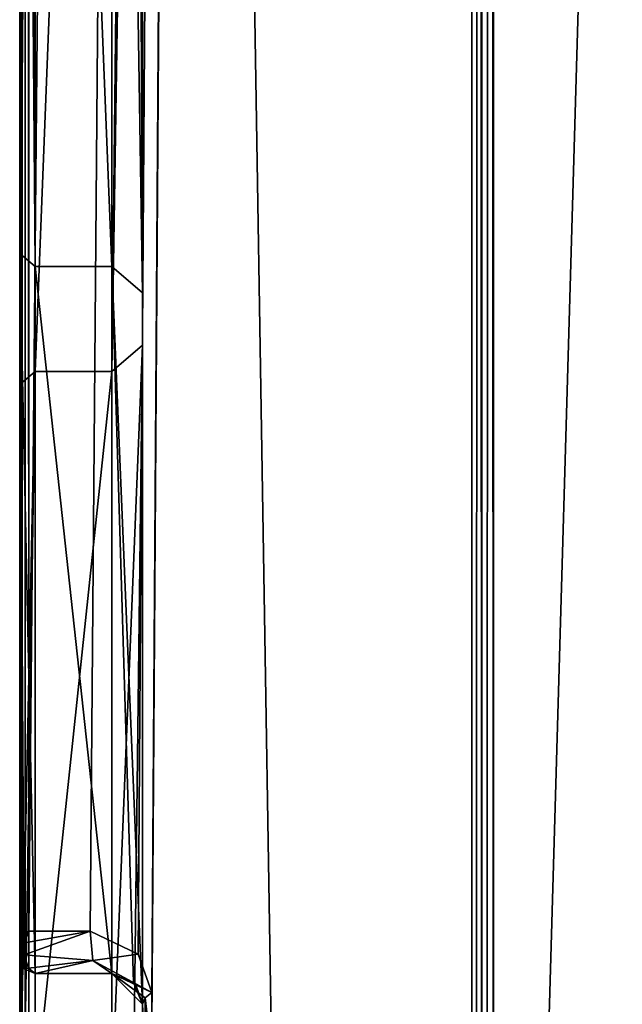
# Model space of a CAD drawing. Header units: millimetres. Extents: x -196 to 15, y -14 to 691.
# Tile 165 of 256: x -28.8 to -26.84, y 50 to 53.2. Entities that reach past the tile are written whole.
import ezdxf

# ---------------------------------------------------------------- set-up
doc = ezdxf.new("R2010")
doc.units = ezdxf.units.MM
doc.header["$LTSCALE"] = 65.185185
for name, color, linetype in [('1158', 7, 'CONTINUOUS'), ('1159', 7, 'CONTINUOUS'), ('1160', 7, 'CONTINUOUS'), ('1161', 7, 'CONTINUOUS'), ('1170', 7, 'CONTINUOUS'), ('1171', 7, 'CONTINUOUS'), ('1178', 7, 'CONTINUOUS'), ('1705', 7, 'CONTINUOUS'), ('1710', 7, 'CONTINUOUS'), ('1711', 7, 'CONTINUOUS'), ('1712', 7, 'CONTINUOUS'), ('1713', 7, 'CONTINUOUS'), ('1714', 7, 'CONTINUOUS'), ('1715', 7, 'CONTINUOUS'), ('1716', 7, 'CONTINUOUS'), ('1717', 7, 'CONTINUOUS'), ('1718', 7, 'CONTINUOUS'), ('1719', 7, 'CONTINUOUS'), ('1726', 7, 'CONTINUOUS'), ('1727', 7, 'CONTINUOUS'), ('1728', 7, 'CONTINUOUS'), ('941', 7, 'CONTINUOUS'), ('942', 7, 'CONTINUOUS'), ('947', 7, 'CONTINUOUS'), ('956', 7, 'CONTINUOUS')]:
    doc.layers.add(name, color=color, linetype=linetype)

msp = doc.modelspace()

# ---------------------------------------------------------------- linework, layer by layer
at = {"layer": '1158', "color": 254, "linetype": 'Continuous', "true_color": 0xf7f3d2}
for points in [[(-27.3293, 98.115, -198.7406), (-27.2968, 98.1051, -198.7599), (-27.3293, 9.4525, -153.5648), (-27.3293, 98.115, -198.7406)], [(-27.2968, 98.1051, -198.7599), (-27.2968, 9.4427, -153.5841), (-27.3293, 9.4525, -153.5648), (-27.2968, 98.1051, -198.7599)], [(-27.2968, 98.1051, -198.7599), (-27.2586, 98.1017, -198.7667), (-27.2968, 9.4427, -153.5841), (-27.2968, 98.1051, -198.7599)], [(-27.2586, 98.1017, -198.7667), (-27.2586, 9.4392, -153.5909), (-27.2968, 9.4427, -153.5841), (-27.2586, 98.1017, -198.7667)]]:
    msp.add_3dface(points, dxfattribs=at)
at = {"layer": '1159', "color": 254, "linetype": 'Continuous', "true_color": 0xf7f3d2}
for points in [[(-27.3293, 98.115, -198.7406), (-27.3293, 9.4525, -153.5648), (-28.7707, 98.7694, -197.4563), (-27.3293, 98.115, -198.7406)], [(-27.3293, 9.4525, -153.5648), (-28.7707, 10.1069, -152.2805), (-28.7707, 98.7694, -197.4563), (-27.3293, 9.4525, -153.5648)]]:
    msp.add_3dface(points, dxfattribs=at)
at = {"layer": '1160', "color": 254, "linetype": 'Continuous', "true_color": 0xf7f3d2}
for points in [[(-28.7924, 98.7841, -197.4274), (-28.8, 10.139, -152.2175), (-28.8, 98.8015, -197.3933), (-28.7924, 98.7841, -197.4274)], [(-28.7924, 10.1216, -152.2516), (-28.8, 10.139, -152.2175), (-28.7924, 98.7841, -197.4274), (-28.7924, 10.1216, -152.2516)], [(-28.7707, 98.7694, -197.4563), (-28.7924, 10.1216, -152.2516), (-28.7924, 98.7841, -197.4274), (-28.7707, 98.7694, -197.4563)], [(-28.7707, 98.7694, -197.4563), (-28.7707, 10.1069, -152.2805), (-28.7924, 10.1216, -152.2516), (-28.7707, 98.7694, -197.4563)]]:
    msp.add_3dface(points, dxfattribs=at)
at = {"layer": '1161', "color": 7, "linetype": 'Continuous', "true_color": 0xe0f2ff}
for points in [[(-28.8, 98.8015, -197.3933), (-28.8, 10.139, -152.2175), (-28.8, 172.005, -200.564), (-28.8, 98.8015, -197.3933)], [(-28.8, 10.139, -152.2175), (-28.8, 2.1825, -144.8626), (-28.8, 172.005, -200.564), (-28.8, 10.139, -152.2175)], [(-28.8, 172.005, -200.564), (-28.8, 2.1825, -144.8626), (-28.8, 58.4135, -142.6862), (-28.8, 172.005, -200.564)], [(-28.8, 2.1825, -144.8626), (-28.8, -0.7586, -134.4343), (-28.8, 58.4135, -142.6862), (-28.8, 2.1825, -144.8626)], [(-28.8, 58.4135, -142.6862), (-28.8, -0.7586, -134.4343), (-28.8, 52.0151, -136.7716), (-28.8, 58.4135, -142.6862)], [(-28.8, 52.0151, -136.7716), (-28.8, -0.7586, -134.4343), (-28.8, 49.65, -128.3856), (-28.8, 52.0151, -136.7716)]]:
    msp.add_3dface(points, dxfattribs=at)
at = {"layer": '1170', "color": 254, "linetype": 'Continuous', "true_color": 0xf7f3d2}
for points in [[(-27.3293, 202.0273, -101.4093), (-28.7707, 201.2635, -102.6317), (-28.7707, 50.2375, -8.2601), (-27.3293, 202.0273, -101.4093)], [(-28.5707, 50.2375, -8.0243), (-27.3293, 202.0273, -101.4093), (-28.7707, 50.2375, -8.2601), (-28.5707, 50.2375, -8.0243)], [(-28.4149, 50.1629, -7.794), (-27.3293, 202.0273, -101.4093), (-28.5707, 50.2375, -8.0243), (-28.4149, 50.1629, -7.794)], [(-28.3707, 50.0375, -7.6635), (-27.3293, 202.0273, -101.4093), (-28.4149, 50.1629, -7.794), (-28.3707, 50.0375, -7.6635)], [(-27.3293, 202.0273, -101.4093), (-28.3707, 49.8375, -7.5385), (-27.3293, 43.6619, -2.4516), (-27.3293, 202.0273, -101.4093)], [(-28.3707, 49.8375, -7.5385), (-27.3293, 202.0273, -101.4093), (-28.3707, 50.0375, -7.6635), (-28.3707, 49.8375, -7.5385)]]:
    msp.add_3dface(points, dxfattribs=at)
at = {"layer": '1171', "color": 254, "linetype": 'Continuous', "true_color": 0xf7f3d2}
for points in [[(-28.7707, 50.2375, -8.2601), (-28.7707, 201.2635, -102.6317), (-28.7924, 201.2463, -102.6592), (-28.7707, 50.2375, -8.2601)], [(-28.7924, 201.2463, -102.6592), (-28.8, 201.226, -102.6917), (-28.7924, 50.2096, -8.2811), (-28.7924, 201.2463, -102.6592)], [(-28.7707, 50.2375, -8.2601), (-28.7924, 201.2463, -102.6592), (-28.7924, 50.2096, -8.2811), (-28.7707, 50.2375, -8.2601)], [(-28.8, 201.226, -102.6917), (-28.8, 50.1805, -8.3079), (-28.7924, 50.2096, -8.2811), (-28.8, 201.226, -102.6917)]]:
    msp.add_3dface(points, dxfattribs=at)
at = {"layer": '1178', "color": 7, "linetype": 'Continuous', "true_color": 0xe0f2ff}
for points in [[(-22.7, 43.6774, -2.4267), (-22.7, 202.0429, -101.3845), (-27.2586, 43.6774, -2.4267), (-22.7, 43.6774, -2.4267)], [(-22.7, 202.0429, -101.3845), (-27.2586, 202.0429, -101.3845), (-27.2586, 43.6774, -2.4267), (-22.7, 202.0429, -101.3845)]]:
    msp.add_3dface(points, dxfattribs=at)
at = {"layer": '1705', "color": 254, "linetype": 'Continuous', "true_color": 0xf7f3d2}
for points in [[(-27.3293, 202.0273, -101.4093), (-27.2968, 43.6734, -2.4332), (-27.2968, 202.0388, -101.3909), (-27.3293, 202.0273, -101.4093)], [(-27.2586, 43.6774, -2.4267), (-27.2586, 202.0429, -101.3845), (-27.2968, 202.0388, -101.3909), (-27.2586, 43.6774, -2.4267)], [(-27.2968, 43.6734, -2.4332), (-27.2586, 43.6774, -2.4267), (-27.2968, 202.0388, -101.3909), (-27.2968, 43.6734, -2.4332)], [(-27.3293, 202.0273, -101.4093), (-27.3293, 43.6619, -2.4516), (-27.2968, 43.6734, -2.4332), (-27.3293, 202.0273, -101.4093)]]:
    msp.add_3dface(points, dxfattribs=at)
at = {"layer": '1710', "color": 254, "linetype": 'Continuous', "true_color": 0xf7f3d2}
for points in [[(-28.7707, 50.2375, -8.2601), (-28.7924, 50.2096, -8.2811), (-28.7843, 50.1991, -8.265), (-28.7707, 50.2375, -8.2601)], [(-28.7924, 50.2096, -8.2811), (-28.8, 50.1805, -8.3079), (-28.7851, 50.1609, -8.2781), (-28.7924, 50.2096, -8.2811)], [(-28.7851, 50.1609, -8.2781), (-28.8, 50.1805, -8.3079), (-28.7956, 50.1692, -8.2908), (-28.7851, 50.1609, -8.2781)], [(-28.7924, 50.2096, -8.2811), (-28.7851, 50.1609, -8.2781), (-28.7843, 50.1991, -8.265), (-28.7924, 50.2096, -8.2811)]]:
    msp.add_3dface(points, dxfattribs=at)
at = {"layer": '1711', "color": 254, "linetype": 'Continuous', "true_color": 0xf7f3d2}
for points in [[(-28.8, 50.1805, -8.3079), (-28.8, 50.1598, -8.3331), (-28.7854, 50.1146, -8.3791), (-28.8, 50.1805, -8.3079)], [(-28.7956, 50.1692, -8.2908), (-28.8, 50.1805, -8.3079), (-28.7854, 50.1146, -8.3791), (-28.7956, 50.1692, -8.2908)], [(-28.8, 50.1598, -8.3331), (-28.8, 50.15, -8.3791), (-28.7854, 50.1146, -8.3791), (-28.8, 50.1598, -8.3331)], [(-28.7851, 50.1609, -8.2781), (-28.7956, 50.1692, -8.2908), (-28.7854, 50.1146, -8.3791), (-28.7851, 50.1609, -8.2781)], [(-28.7715, 50.1175, -8.3171), (-28.7851, 50.1609, -8.2781), (-28.7854, 50.1146, -8.3791), (-28.7715, 50.1175, -8.3171)], [(-28.75, 50.1, -8.3791), (-28.7715, 50.1175, -8.3171), (-28.7854, 50.1146, -8.3791), (-28.75, 50.1, -8.3791)]]:
    msp.add_3dface(points, dxfattribs=at)
at = {"layer": '1712', "color": 254, "linetype": 'Continuous', "true_color": 0xf7f3d2}
for points in [[(-28.7851, 50.1609, -8.2781), (-28.5707, 50.2375, -8.0243), (-28.7843, 50.1991, -8.265), (-28.7851, 50.1609, -8.2781)], [(-28.5707, 50.2375, -8.0243), (-28.7851, 50.1609, -8.2781), (-28.5619, 50.1416, -8.0318), (-28.5707, 50.2375, -8.0243)], [(-28.5707, 50.2375, -8.0243), (-28.7707, 50.2375, -8.2601), (-28.7843, 50.1991, -8.265), (-28.5707, 50.2375, -8.0243)], [(-28.7851, 50.1609, -8.2781), (-28.7715, 50.1175, -8.3171), (-28.5619, 50.1416, -8.0318), (-28.7851, 50.1609, -8.2781)], [(-28.7715, 50.1175, -8.3171), (-28.75, 50.1, -8.3791), (-28.5619, 50.1416, -8.0318), (-28.7715, 50.1175, -8.3171)], [(-28.5619, 50.1416, -8.0318), (-28.75, 50.1, -8.3791), (-28.5, 50.1, -8.0843), (-28.5619, 50.1416, -8.0318)]]:
    msp.add_3dface(points, dxfattribs=at)
at = {"layer": '1713', "color": 254, "linetype": 'Continuous', "true_color": 0xf7f3d2}
for points in [[(-28.5, 50.1, -128.3856), (-28.5, 50.1, -8.0843), (-28.75, 50.1, -128.3856), (-28.5, 50.1, -128.3856)], [(-28.5, 50.1, -8.0843), (-28.75, 50.1, -8.3791), (-28.75, 50.1, -128.3856), (-28.5, 50.1, -8.0843)]]:
    msp.add_3dface(points, dxfattribs=at)
at = {"layer": '1714', "color": 254, "linetype": 'Continuous', "true_color": 0xf7f3d2}
for points in [[(-28.5, 50.1, -128.3856), (-28.4293, 50.0707, -128.3856), (-28.5, 50.1, -8.0843), (-28.5, 50.1, -128.3856)], [(-28.5, 50.1, -8.0843), (-28.4293, 50.0707, -128.3856), (-28.422, 50.0626, -7.8536), (-28.5, 50.1, -8.0843)], [(-28.4293, 50.0707, -128.3856), (-28.4, 50, -128.3856), (-28.422, 50.0626, -7.8536), (-28.4293, 50.0707, -128.3856)], [(-28.4, 50, -128.3856), (-28.4, 50, -7.7235), (-28.422, 50.0626, -7.8536), (-28.4, 50, -128.3856)]]:
    msp.add_3dface(points, dxfattribs=at)
at = {"layer": '1715', "color": 254, "linetype": 'Continuous', "true_color": 0xf7f3d2}
for points in [[(-28.4149, 50.1629, -7.794), (-28.5707, 50.2375, -8.0243), (-28.5619, 50.1416, -8.0318), (-28.4149, 50.1629, -7.794)], [(-28.3707, 50.0375, -7.6635), (-28.4149, 50.1629, -7.794), (-28.5619, 50.1416, -8.0318), (-28.3707, 50.0375, -7.6635)], [(-28.3707, 50.0375, -7.6635), (-28.5619, 50.1416, -8.0318), (-28.5, 50.1, -8.0843), (-28.3707, 50.0375, -7.6635)], [(-28.4, 50, -7.7235), (-28.5, 50.1, -8.0843), (-28.422, 50.0626, -7.8536), (-28.4, 50, -7.7235)], [(-28.5, 50.1, -8.0843), (-28.4, 50, -7.7235), (-28.3924, 50.0203, -7.691), (-28.5, 50.1, -8.0843)], [(-28.3707, 50.0375, -7.6635), (-28.5, 50.1, -8.0843), (-28.3924, 50.0203, -7.691), (-28.3707, 50.0375, -7.6635)]]:
    msp.add_3dface(points, dxfattribs=at)
at = {"layer": '1716', "color": 254, "linetype": 'Continuous', "true_color": 0xf7f3d2}
for points in [[(-28.4, 50, -7.7235), (-28.3924, 49.8202, -7.5661), (-28.3924, 50.0203, -7.691), (-28.4, 50, -7.7235)], [(-28.3707, 49.8375, -7.5385), (-28.3707, 50.0375, -7.6635), (-28.3924, 50.0203, -7.691), (-28.3707, 49.8375, -7.5385)], [(-28.3924, 49.8202, -7.5661), (-28.3707, 49.8375, -7.5385), (-28.3924, 50.0203, -7.691), (-28.3924, 49.8202, -7.5661)], [(-28.4, 50, -7.7235), (-28.4, 49.8, -7.5985), (-28.3924, 49.8202, -7.5661), (-28.4, 50, -7.7235)]]:
    msp.add_3dface(points, dxfattribs=at)
at = {"layer": '1717', "color": 254, "linetype": 'Continuous', "true_color": 0xf7f3d2}
for points in [[(-28.5, 58.6177, -142.2853), (-28.5, 52.3988, -136.5366), (-28.75, 58.6177, -142.2853), (-28.5, 58.6177, -142.2853)], [(-28.75, 58.6177, -142.2853), (-28.5, 52.3988, -136.5366), (-28.75, 52.3988, -136.5366), (-28.75, 58.6177, -142.2853)], [(-28.5, 52.3988, -136.5366), (-28.5, 50.1, -128.3856), (-28.75, 52.3988, -136.5366), (-28.5, 52.3988, -136.5366)], [(-28.5, 50.1, -128.3856), (-28.75, 50.1, -128.3856), (-28.75, 52.3988, -136.5366), (-28.5, 50.1, -128.3856)]]:
    msp.add_3dface(points, dxfattribs=at)
at = {"layer": '1718', "color": 254, "linetype": 'Continuous', "true_color": 0xf7f3d2}
for points in [[(-28.8, 52.4415, -136.5104), (-28.8, 58.6404, -142.2407), (-28.75, 52.3988, -136.5366), (-28.8, 52.4415, -136.5104)], [(-28.75, 52.3988, -136.5366), (-28.8, 58.6404, -142.2407), (-28.7854, 58.6244, -142.2722), (-28.75, 52.3988, -136.5366)], [(-28.75, 58.6177, -142.2853), (-28.75, 52.3988, -136.5366), (-28.7854, 58.6244, -142.2722), (-28.75, 58.6177, -142.2853)], [(-28.8, 50.15, -128.3856), (-28.8, 52.4415, -136.5104), (-28.7854, 50.1146, -128.3856), (-28.8, 50.15, -128.3856)], [(-28.75, 50.1, -128.3856), (-28.8, 52.4415, -136.5104), (-28.75, 52.3988, -136.5366), (-28.75, 50.1, -128.3856)], [(-28.8, 52.4415, -136.5104), (-28.75, 50.1, -128.3856), (-28.7854, 50.1146, -128.3856), (-28.8, 52.4415, -136.5104)]]:
    msp.add_3dface(points, dxfattribs=at)
at = {"layer": '1719', "color": 254, "linetype": 'Continuous', "true_color": 0xf7f3d2}
for points in [[(-28.8, 50.15, -8.3791), (-28.8, 50.15, -128.3856), (-28.7854, 50.1146, -128.3856), (-28.8, 50.15, -8.3791)], [(-28.7854, 50.1146, -8.3791), (-28.8, 50.15, -8.3791), (-28.7854, 50.1146, -128.3856), (-28.7854, 50.1146, -8.3791)], [(-28.75, 50.1, -8.3791), (-28.7854, 50.1146, -8.3791), (-28.75, 50.1, -128.3856), (-28.75, 50.1, -8.3791)], [(-28.75, 50.1, -128.3856), (-28.7854, 50.1146, -8.3791), (-28.7854, 50.1146, -128.3856), (-28.75, 50.1, -128.3856)]]:
    msp.add_3dface(points, dxfattribs=at)
at = {"layer": '1726', "color": 254, "linetype": 'Continuous', "true_color": 0xf7f3d2}
for points in [[(-28.4, 52.1431, -136.6933), (-28.4, 58.4816, -142.5526), (-28.5, 52.0578, -136.7456), (-28.4, 52.1431, -136.6933)], [(-28.5, 52.0578, -136.7456), (-28.4, 58.4816, -142.5526), (-28.4293, 58.4494, -142.6156), (-28.5, 52.0578, -136.7456)], [(-28.5, 58.4362, -142.6417), (-28.5, 52.0578, -136.7456), (-28.4293, 58.4494, -142.6156), (-28.5, 58.4362, -142.6417)], [(-28.4, 52.1431, -136.6933), (-28.5, 49.7, -128.3856), (-28.4293, 49.7293, -128.3856), (-28.4, 52.1431, -136.6933)], [(-28.5, 49.7, -128.3856), (-28.4, 52.1431, -136.6933), (-28.5, 52.0578, -136.7456), (-28.5, 49.7, -128.3856)], [(-28.4, 49.8, -128.3856), (-28.4, 52.1431, -136.6933), (-28.4293, 49.7293, -128.3856), (-28.4, 49.8, -128.3856)]]:
    msp.add_3dface(points, dxfattribs=at)
at = {"layer": '1727', "color": 254, "linetype": 'Continuous', "true_color": 0xf7f3d2}
for points in [[(-28.5, 52.0578, -136.7456), (-28.5, 58.4362, -142.6417), (-28.75, 52.0578, -136.7456), (-28.5, 52.0578, -136.7456)], [(-28.5, 58.4362, -142.6417), (-28.75, 58.4362, -142.6417), (-28.75, 52.0578, -136.7456), (-28.5, 58.4362, -142.6417)], [(-28.75, 49.7, -128.3856), (-28.5, 49.7, -128.3856), (-28.5, 52.0578, -136.7456), (-28.75, 49.7, -128.3856)], [(-28.75, 49.7, -128.3856), (-28.5, 52.0578, -136.7456), (-28.75, 52.0578, -136.7456), (-28.75, 49.7, -128.3856)]]:
    msp.add_3dface(points, dxfattribs=at)
at = {"layer": '1728', "color": 254, "linetype": 'Continuous', "true_color": 0xf7f3d2}
for points in [[(-28.75, 58.4362, -142.6417), (-28.8, 52.0151, -136.7716), (-28.75, 52.0578, -136.7456), (-28.75, 58.4362, -142.6417)], [(-28.8, 52.0151, -136.7716), (-28.75, 58.4362, -142.6417), (-28.7854, 58.4295, -142.6547), (-28.8, 52.0151, -136.7716)], [(-28.8, 58.4135, -142.6862), (-28.8, 52.0151, -136.7716), (-28.7854, 58.4295, -142.6547), (-28.8, 58.4135, -142.6862)], [(-28.8, 52.0151, -136.7716), (-28.8, 49.65, -128.3856), (-28.75, 52.0578, -136.7456), (-28.8, 52.0151, -136.7716)], [(-28.8, 49.65, -128.3856), (-28.7854, 49.6854, -128.3856), (-28.75, 52.0578, -136.7456), (-28.8, 49.65, -128.3856)], [(-28.7854, 49.6854, -128.3856), (-28.75, 49.7, -128.3856), (-28.75, 52.0578, -136.7456), (-28.7854, 49.6854, -128.3856)]]:
    msp.add_3dface(points, dxfattribs=at)
at = {"layer": '941', "color": 254, "linetype": 'Continuous', "true_color": 0xf7f3d2}
for points in [[(-28.5, 58.6177, -142.2853), (-28.4293, 58.6045, -142.3114), (-28.4, 52.3136, -136.5888), (-28.5, 58.6177, -142.2853)], [(-28.5, 52.3988, -136.5366), (-28.5, 58.6177, -142.2853), (-28.4, 52.3136, -136.5888), (-28.5, 52.3988, -136.5366)], [(-28.4293, 58.6045, -142.3114), (-28.4, 58.5723, -142.3744), (-28.4, 52.3136, -136.5888), (-28.4293, 58.6045, -142.3114)], [(-28.5, 50.1, -128.3856), (-28.5, 52.3988, -136.5366), (-28.4293, 50.0707, -128.3856), (-28.5, 50.1, -128.3856)], [(-28.4293, 50.0707, -128.3856), (-28.5, 52.3988, -136.5366), (-28.4, 50, -128.3856), (-28.4293, 50.0707, -128.3856)], [(-28.4, 50, -128.3856), (-28.5, 52.3988, -136.5366), (-28.4, 52.3136, -136.5888), (-28.4, 50, -128.3856)]]:
    msp.add_3dface(points, dxfattribs=at)
at = {"layer": '942', "color": 254, "linetype": 'Continuous', "true_color": 0xf7f3d2}
for points in [[(-28.4, 52.3136, -136.5888), (-28.4, 58.5723, -142.3744), (-28.4, 52.1431, -136.6933), (-28.4, 52.3136, -136.5888)], [(-28.4, 52.1431, -136.6933), (-28.4, 58.5723, -142.3744), (-28.4, 58.4816, -142.5526), (-28.4, 52.1431, -136.6933)], [(-28.4, 50, -128.3856), (-28.4, 52.3136, -136.5888), (-28.4, 49.8, -128.3856), (-28.4, 50, -128.3856)], [(-28.4, 49.8, -128.3856), (-28.4, 52.3136, -136.5888), (-28.4, 52.1431, -136.6933), (-28.4, 49.8, -128.3856)], [(-28.4, 50, -7.7235), (-28.4, 50, -128.3856), (-28.4, 49.8, -7.5985), (-28.4, 50, -7.7235)], [(-28.4, 49.8, -7.5985), (-28.4, 50, -128.3856), (-28.4, 49.8, -128.3856), (-28.4, 49.8, -7.5985)]]:
    msp.add_3dface(points, dxfattribs=at)
at = {"layer": '947', "color": 254, "linetype": 'Continuous', "true_color": 0xf7f3d2}
for points in [[(-28.8, 212.9586, -123.8577), (-28.8, 212.9586, -184.7), (-28.8, 50.15, -128.3856), (-28.8, 212.9586, -123.8577)], [(-28.8, 50.15, -128.3856), (-28.8, 212.9586, -184.7), (-28.8, 52.4415, -136.5104), (-28.8, 50.15, -128.3856)], [(-28.8, 52.4415, -136.5104), (-28.8, 212.9586, -184.7), (-28.8, 58.6404, -142.2407), (-28.8, 52.4415, -136.5104)], [(-28.8, 209.8293, -111.7576), (-28.8, 212.9586, -123.8577), (-28.8, 50.15, -8.3791), (-28.8, 209.8293, -111.7576)], [(-28.8, 50.15, -8.3791), (-28.8, 212.9586, -123.8577), (-28.8, 50.15, -128.3856), (-28.8, 50.15, -8.3791)], [(-28.8, 201.226, -102.6917), (-28.8, 209.8293, -111.7576), (-28.8, 50.15, -8.3791), (-28.8, 201.226, -102.6917)], [(-28.8, 50.1805, -8.3079), (-28.8, 201.226, -102.6917), (-28.8, 50.1598, -8.3331), (-28.8, 50.1805, -8.3079)], [(-28.8, 50.1598, -8.3331), (-28.8, 201.226, -102.6917), (-28.8, 50.15, -8.3791), (-28.8, 50.1598, -8.3331)]]:
    msp.add_3dface(points, dxfattribs=at)
at = {"layer": '956', "color": 7, "linetype": 'Continuous', "true_color": 0xe0f2ff}
for points in [[(-27.2586, 9.4392, -153.5909), (-27.2586, 98.1017, -198.7667), (-23.1, 9.8847, -153.8179), (-27.2586, 9.4392, -153.5909)], [(-23.1, 9.8847, -153.8179), (-27.2586, 98.1017, -198.7667), (-23.1, 74.0372, -186.5052), (-23.1, 9.8847, -153.8179)]]:
    msp.add_3dface(points, dxfattribs=at)

doc.saveas('drawing.dxf')
